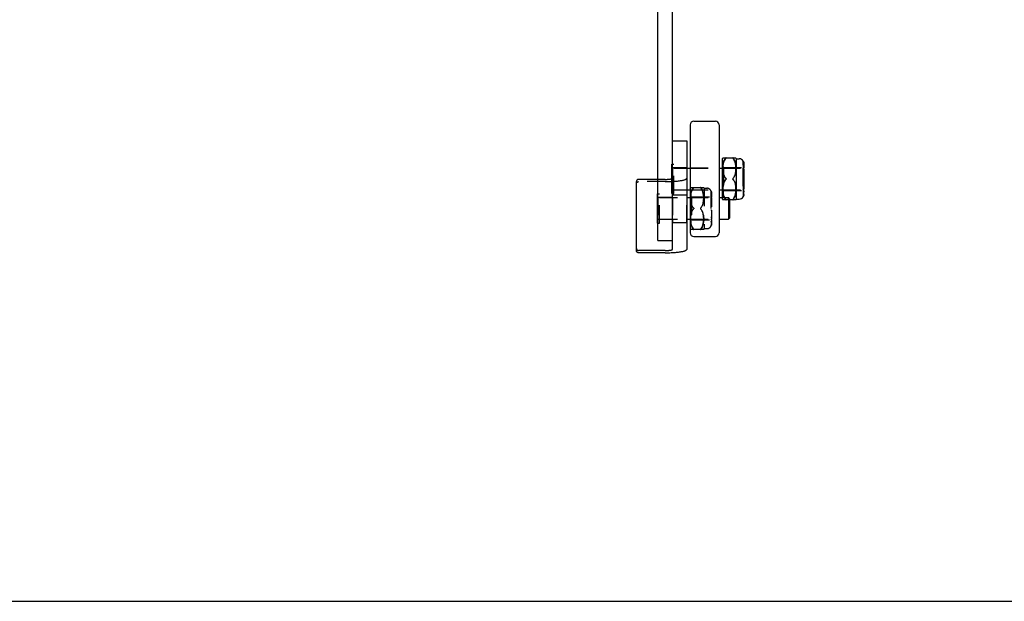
# Model space of a CAD drawing. Header units: inches. Extents: x 0 to 28.3, y 0 to 18.3.
# Tile 7 of 34: x 5.4 to 13.9, y 0 to 5. Entities that reach past the tile are written whole.
import ezdxf

# ---------------------------------------------------------------- set-up
doc = ezdxf.new("R2010")
doc.units = ezdxf.units.IN
doc.header["$LTSCALE"] = 1.558333
doc.header["$MEASUREMENT"] = 0
doc.linetypes.add('HIDDEN', pattern=[0.2, 0.1, -0.1])
doc.layers.get('0').update_dxf_attribs({"linetype": 'CONTINUOUS'})
doc.layers.add('DEFAULT_2', color=8, linetype='HIDDEN')

msp = doc.modelspace()

# ---------------------------------------------------------------- linework, layer by layer
at = {"color": 7, "linetype": 'Continuous'}
for p, q in [((10.9184, 3.1309), (10.9184, 9.3837)), ((11.1984, 4.1341), (11.1984, 3.1965)), ((11.2296, 4.1653), (11.4172, 4.1653)), ((11.4484, 4.1341), (11.4484, 3.1965)), ((11.0434, 3.995), (11.1684, 3.995)), ((11.0434, 3.0535), (11.0434, 3.995)), ((11.4784, 3.8403), (11.4816, 3.8473)), ((11.4815, 3.8471), (11.5953, 3.8471)), ((11.5952, 3.8473), (11.5984, 3.8403)), ((11.0394, 3.7933), (11.0434, 3.7933)), ((11.0394, 3.5373), (11.0394, 3.7933)), ((11.1684, 3.7593), (11.1984, 3.7593)), ((11.4484, 3.7593), (11.4784, 3.7593)), ((11.4784, 3.4903), (11.4784, 3.8403)), ((11.5984, 3.8403), (11.6234, 3.8403)), ((11.5984, 3.8403), (11.5984, 3.4903)), ((11.6584, 3.8196), (11.6584, 3.8189)), ((11.6584, 3.8189), (11.6603, 3.8149)), ((11.6584, 3.7845), (11.6584, 3.7633)), ((11.6594, 3.7618), (11.6634, 3.7618)), ((11.6631, 3.8039), (11.6634, 3.7994)), ((11.6634, 3.7994), (11.6634, 3.7618)), ((11.6584, 3.6803), (11.6634, 3.6803)), ((11.6584, 3.6803), (11.6584, 3.6503)), ((11.6644, 3.7493), (11.6633, 3.7503)), ((11.6634, 3.7495), (11.6634, 3.6803)), ((11.6644, 3.7493), (11.6644, 3.5813)), ((10.7309, 3.6413), (10.7309, 3.0439)), ((10.9184, 3.6611), (10.7509, 3.6611)), ((11.6634, 3.6503), (11.6584, 3.6503)), ((11.6634, 3.6503), (11.6634, 3.581)), ((10.9144, 3.5367), (10.9184, 3.5367)), ((10.9144, 3.2807), (10.9144, 3.5367)), ((11.0394, 3.5373), (11.0434, 3.5373)), ((11.1684, 3.5713), (11.1984, 3.5713)), ((11.1684, 3.5027), (11.1984, 3.5027)), ((11.4484, 3.5713), (11.4784, 3.5713)), ((11.4484, 3.5027), (11.4784, 3.5027)), ((11.6584, 3.5672), (11.6584, 3.546)), ((11.6603, 3.5157), (11.6584, 3.5116)), ((11.6584, 3.5116), (11.6584, 3.5109)), ((11.6594, 3.5687), (11.6634, 3.5687)), ((11.6634, 3.5311), (11.6631, 3.5266)), ((11.6644, 3.5813), (11.6633, 3.5802)), ((11.6634, 3.5311), (11.6634, 3.5687)), ((11.4784, 3.4903), (11.4816, 3.4833)), ((11.5953, 3.4834), (11.4815, 3.4834)), ((11.5294, 3.4834), (11.5294, 3.3147)), ((11.5394, 3.4834), (11.5394, 3.3247)), ((11.5952, 3.4833), (11.5984, 3.4903)), ((11.5984, 3.4903), (11.6234, 3.4903)), ((10.9144, 3.2807), (10.9184, 3.2807)), ((11.1684, 3.3147), (11.1984, 3.3147)), ((11.4484, 3.3147), (11.5294, 3.3147)), ((11.5394, 3.3247), (11.5294, 3.3147)), ((11.2296, 3.1653), (11.4172, 3.1653)), ((10.9184, 3.1309), (11.0434, 3.1309)), ((10.9809, 3.0437), (10.7509, 3.0437)), ((0, 0), (28.3333, 0))]:
    msp.add_line(p, q, dxfattribs=at)
at = {"color": 3, "linetype": 'Continuous'}
for p, q in [((11.0434, 3.995), (11.0434, 9.3837)), ((11.1684, 3.995), (11.1684, 3.0535)), ((10.9809, 3.0242), (10.7509, 3.0242))]:
    msp.add_line(p, q, dxfattribs=at)
at = {"color": 8, "linetype": 'HIDDEN'}
for p, q in [((11.1684, 3.7618), (11.0434, 3.7618)), ((11.0434, 3.7618), (11.0434, 3.5688)), ((11.0434, 3.5052), (10.9184, 3.5052)), ((10.9184, 3.5052), (10.9184, 3.3122)), ((11.1684, 3.5688), (11.0434, 3.5688)), ((11.1684, 3.5253), (11.0434, 3.5253)), ((11.0434, 3.5052), (11.0434, 3.5253)), ((11.0434, 3.3122), (10.9184, 3.3122)), ((11.0434, 3.3122), (11.0434, 3.2827)), ((11.1684, 3.2827), (11.0434, 3.2827))]:
    msp.add_line(p, q, dxfattribs=at)
at = {"linetype": 'HIDDEN'}
for p, q in [((11.1684, 3.7618), (11.1684, 3.5688)), ((11.0434, 3.5052), (11.0434, 3.3122)), ((11.1684, 3.2827), (11.1684, 3.5253))]:
    msp.add_line(p, q, dxfattribs=at)
at = {"color": 7, "linetype": 'Continuous'}
for points in [[(11.507, 3.8421), (11.5083, 3.8434), (11.5092, 3.8445), (11.5096, 3.8454), (11.5096, 3.8462), (11.5091, 3.8467), (11.5083, 3.847), (11.507, 3.8471)], [(11.5697, 3.8471), (11.5685, 3.847), (11.5676, 3.8467), (11.5671, 3.8461), (11.5671, 3.8454), (11.5676, 3.8444), (11.5685, 3.8434), (11.5697, 3.8421)], [(11.507, 3.8421), (11.5012, 3.8357), (11.4959, 3.8277), (11.4913, 3.8183), (11.4876, 3.8073), (11.4847, 3.7949), (11.4827, 3.7811), (11.4817, 3.7664), (11.4815, 3.7521), (11.4821, 3.7388), (11.4833, 3.7269), (11.4849, 3.7165), (11.487, 3.7074), (11.4895, 3.6991), (11.4926, 3.6913), (11.4965, 3.6837), (11.5013, 3.6766), (11.507, 3.6703)], [(11.5697, 3.6703), (11.5755, 3.6766), (11.5803, 3.6838), (11.5843, 3.6915), (11.5874, 3.6994), (11.5899, 3.7078), (11.5919, 3.717), (11.5936, 3.7274), (11.5947, 3.7393), (11.5952, 3.7525), (11.5951, 3.7668), (11.594, 3.7813), (11.592, 3.795), (11.5891, 3.8074), (11.5854, 3.8183), (11.5808, 3.8277), (11.5756, 3.8357), (11.5697, 3.8421)], [(11.6634, 3.7994), (11.6632, 3.8034), (11.6626, 3.8075), (11.6615, 3.8115), (11.6601, 3.8154), (11.6584, 3.8189)], [(11.6584, 3.7845), (11.6605, 3.7814), (11.6621, 3.7779), (11.6631, 3.7743), (11.6634, 3.7707)], [(11.6634, 3.7495), (11.6632, 3.7523), (11.6626, 3.7552), (11.6615, 3.7581), (11.6601, 3.7608), (11.6584, 3.7633)], [(10.7509, 3.6611), (10.7489, 3.661), (10.747, 3.6607), (10.7451, 3.6602), (10.7432, 3.6596), (10.7414, 3.6587), (10.7398, 3.6577), (10.7382, 3.6566), (10.7367, 3.6553), (10.7354, 3.6538), (10.7342, 3.6523), (10.7332, 3.6506), (10.7324, 3.6489), (10.7317, 3.647), (10.7313, 3.6452), (10.731, 3.6432), (10.7309, 3.6413)], [(11.507, 3.6603), (11.5013, 3.6539), (11.4965, 3.6468), (11.4926, 3.6393), (11.4895, 3.6314), (11.487, 3.6231), (11.4849, 3.6139), (11.4832, 3.6035), (11.4821, 3.5915), (11.4815, 3.5782), (11.4817, 3.5639), (11.4828, 3.5492), (11.4848, 3.5354), (11.4877, 3.523), (11.4914, 3.5122), (11.4959, 3.5028), (11.5012, 3.4949), (11.507, 3.4884)], [(11.5097, 3.6653), (11.5095, 3.6666), (11.509, 3.6678), (11.5081, 3.6691), (11.507, 3.6703)], [(11.507, 3.6603), (11.5081, 3.6614), (11.509, 3.6627), (11.5095, 3.664), (11.5097, 3.6653)], [(11.5697, 3.6703), (11.5686, 3.6691), (11.5678, 3.6678), (11.5673, 3.6666), (11.5671, 3.6653)], [(11.5671, 3.6653), (11.5673, 3.664), (11.5678, 3.6627), (11.5686, 3.6614), (11.5697, 3.6603)], [(11.5697, 3.4884), (11.5755, 3.4948), (11.5808, 3.5027), (11.5853, 3.5121), (11.5891, 3.5229), (11.592, 3.5353), (11.594, 3.549), (11.595, 3.5636), (11.5952, 3.5778), (11.5947, 3.5911), (11.5936, 3.603), (11.5919, 3.6135), (11.5899, 3.6227), (11.5874, 3.6311), (11.5843, 3.639), (11.5804, 3.6467), (11.5755, 3.6539), (11.5697, 3.6603)], [(11.6584, 3.5672), (11.6605, 3.5704), (11.6621, 3.5739), (11.6631, 3.5775), (11.6634, 3.581)], [(11.6634, 3.5598), (11.6632, 3.557), (11.6626, 3.5541), (11.6615, 3.5513), (11.6601, 3.5485), (11.6584, 3.546)], [(11.6584, 3.5116), (11.6601, 3.5152), (11.6615, 3.519), (11.6626, 3.5231), (11.6632, 3.5271), (11.6634, 3.5311)], [(11.507, 3.4834), (11.5083, 3.4835), (11.5092, 3.4839), (11.5096, 3.4844), (11.5096, 3.4852), (11.5091, 3.4861), (11.5083, 3.4872), (11.507, 3.4884)], [(11.5697, 3.4884), (11.5685, 3.4872), (11.5676, 3.4861), (11.5671, 3.4851), (11.5671, 3.4844), (11.5676, 3.4838), (11.5685, 3.4835), (11.5697, 3.4834)], [(10.7309, 3.0635), (10.731, 3.0616), (10.7313, 3.0596), (10.7317, 3.0578), (10.7324, 3.0559), (10.7332, 3.0542), (10.7342, 3.0525), (10.7354, 3.051), (10.7367, 3.0495), (10.7382, 3.0482), (10.7398, 3.0471), (10.7414, 3.0461), (10.7432, 3.0453), (10.7451, 3.0446), (10.747, 3.0441), (10.7489, 3.0438), (10.7509, 3.0437)], [(10.9809, 3.0437), (10.9844, 3.0438), (10.9879, 3.0438), (10.9913, 3.0439), (10.9948, 3.044), (10.9982, 3.0441), (11.0015, 3.0443), (11.0048, 3.0445), (11.008, 3.0447), (11.0111, 3.045), (11.0141, 3.0452), (11.017, 3.0456), (11.0198, 3.0459), (11.0225, 3.0462), (11.0251, 3.0466), (11.0275, 3.047), (11.0297, 3.0474), (11.0319, 3.0479), (11.0338, 3.0483), (11.0356, 3.0488), (11.0372, 3.0493), (11.0386, 3.0498), (11.0399, 3.0503), (11.0409, 3.0508), (11.0418, 3.0514), (11.0425, 3.0519), (11.043, 3.0524), (11.0433, 3.053), (11.0434, 3.0535)]]:
    msp.add_lwpolyline(points, dxfattribs=at)
at = {"color": 3, "linetype": 'Continuous'}
for points in [[(10.7509, 3.0242), (10.7489, 3.0243), (10.747, 3.0246), (10.7451, 3.025), (10.7432, 3.0257), (10.7414, 3.0265), (10.7398, 3.0275), (10.7382, 3.0287), (10.7367, 3.03), (10.7354, 3.0314), (10.7342, 3.033), (10.7332, 3.0346), (10.7324, 3.0364), (10.7317, 3.0382), (10.7313, 3.0401), (10.731, 3.042), (10.7309, 3.0439)], [(10.9809, 3.0242), (10.9914, 3.0242), (11.0019, 3.0244), (11.0123, 3.0246), (11.0226, 3.0249), (11.0328, 3.0253), (11.0428, 3.0258), (11.0526, 3.0264), (11.0622, 3.0271), (11.0716, 3.0279), (11.0806, 3.0287), (11.0894, 3.0296), (11.0978, 3.0306), (11.1058, 3.0317), (11.1135, 3.0328), (11.1207, 3.034), (11.1275, 3.0352), (11.1338, 3.0366), (11.1396, 3.0379), (11.145, 3.0393), (11.1498, 3.0408), (11.1541, 3.0423), (11.1579, 3.0438), (11.161, 3.0454), (11.1637, 3.047), (11.1657, 3.0486), (11.1672, 3.0502), (11.1681, 3.0519), (11.1684, 3.0535)]]:
    msp.add_lwpolyline(points, dxfattribs=at)
at = {"color": 7, "linetype": 'Continuous'}
for centre, radius, start, end in [((11.2296, 4.1341), 0.0312, 90, 180), ((11.4172, 4.1341), 0.0312, 0, 90), ((11.6234, 3.8003), 0.04, 28.95502, 90), ((11.6234, 3.5303), 0.04, 270, 331.04498), ((11.2296, 3.1965), 0.0312, 180, 270), ((11.4172, 3.1965), 0.0312, 270, 360)]:
    msp.add_arc(centre, radius, start, end, dxfattribs=at)
at = {"layer": 'DEFAULT_2', "color": 8, "linetype": 'HIDDEN'}
for p, q in [((11.0434, 3.7933), (11.0574, 3.7933)), ((11.0574, 3.5373), (11.0574, 3.7933)), ((11.0574, 3.7593), (11.1684, 3.7593)), ((11.1984, 3.7603), (11.4484, 3.7603)), ((11.1984, 3.7593), (11.4484, 3.7593)), ((11.4784, 3.7753), (11.4884, 3.7653)), ((11.4784, 3.7593), (11.6544, 3.7593)), ((11.4884, 3.7653), (11.6584, 3.7653)), ((11.4884, 3.7653), (11.4884, 3.5653)), ((11.6633, 3.7503), (11.6544, 3.7593)), ((11.6544, 3.7593), (11.6544, 3.5713)), ((11.6584, 3.7845), (11.6584, 3.8189)), ((11.6584, 3.7868), (11.6634, 3.7868)), ((11.6584, 3.7633), (11.6584, 3.6803)), ((11.6584, 3.7618), (11.6594, 3.7618)), ((11.6603, 3.8149), (11.6605, 3.8145)), ((11.6605, 3.8145), (11.6621, 3.8095)), ((11.487, 3.7074), (11.487, 3.7074)), ((11.4895, 3.6991), (11.4895, 3.6991)), ((11.4965, 3.6837), (11.4926, 3.6913)), ((11.5755, 3.6767), (11.5755, 3.6766)), ((11.5804, 3.6838), (11.5803, 3.6838)), ((11.5843, 3.6915), (11.5843, 3.6915)), ((11.5874, 3.6994), (11.5874, 3.6994)), ((11.5899, 3.7078), (11.5899, 3.7078)), ((11.6584, 3.7406), (11.6634, 3.7406)), ((10.9809, 3.6611), (10.9184, 3.6611)), ((11.1984, 3.5837), (11.2016, 3.5907)), ((11.2015, 3.5905), (11.3153, 3.5905)), ((11.3152, 3.5907), (11.3184, 3.5837)), ((11.487, 3.6231), (11.487, 3.6232)), ((11.4895, 3.6314), (11.4895, 3.6315)), ((11.5097, 3.6653), (11.5095, 3.664)), ((11.5803, 3.6467), (11.5804, 3.6467)), ((11.5899, 3.6228), (11.5899, 3.6227)), ((11.6584, 3.6503), (11.6584, 3.5672)), ((11.6584, 3.5899), (11.6634, 3.5899)), ((10.9184, 3.5367), (10.9324, 3.5367)), ((10.9324, 3.2807), (10.9324, 3.5367)), ((10.9324, 3.5027), (11.1684, 3.5027)), ((11.0434, 3.5373), (11.0574, 3.5373)), ((11.0574, 3.5713), (11.1684, 3.5713)), ((11.1984, 3.5713), (11.4484, 3.5713)), ((11.1984, 3.5703), (11.4484, 3.5703)), ((11.1984, 3.5187), (11.2084, 3.5087)), ((11.1984, 3.5027), (11.4484, 3.5027)), ((11.2084, 3.5087), (11.3784, 3.5087)), ((11.2084, 3.5087), (11.2084, 3.3087)), ((11.3184, 3.5837), (11.3434, 3.5837)), ((11.3184, 3.5837), (11.3184, 3.2337)), ((11.3784, 3.563), (11.3784, 3.2543)), ((11.3784, 3.5303), (11.3834, 3.5303)), ((11.3784, 3.5052), (11.3834, 3.5052)), ((11.3834, 3.5428), (11.3834, 3.5052)), ((11.4784, 3.5713), (11.6544, 3.5713)), ((11.4784, 3.5553), (11.4884, 3.5653)), ((11.4784, 3.5027), (11.5294, 3.5027)), ((11.4884, 3.5653), (11.6584, 3.5653)), ((11.5394, 3.4927), (11.5294, 3.5027)), ((11.5294, 3.5027), (11.5294, 3.4834)), ((11.6633, 3.5802), (11.6544, 3.5713)), ((11.6584, 3.5687), (11.6594, 3.5687)), ((11.6584, 3.546), (11.6584, 3.5116)), ((11.6584, 3.5437), (11.6634, 3.5437)), ((11.6631, 3.5262), (11.6621, 3.521)), ((11.6631, 3.5266), (11.6631, 3.5262)), ((11.2095, 3.4425), (11.207, 3.4508)), ((11.2126, 3.4347), (11.2095, 3.4425)), ((11.2165, 3.4271), (11.2126, 3.4347)), ((11.227, 3.4137), (11.2213, 3.42)), ((11.2213, 3.42), (11.227, 3.4137)), ((11.2955, 3.4201), (11.2897, 3.4137)), ((11.2955, 3.42), (11.3004, 3.4272)), ((11.3003, 3.4272), (11.3043, 3.4349)), ((11.3043, 3.4349), (11.3074, 3.4428)), ((11.3074, 3.4428), (11.3099, 3.4512)), ((11.3099, 3.4512), (11.3119, 3.4605)), ((11.3784, 3.484), (11.3834, 3.484)), ((11.3784, 3.4237), (11.3834, 3.4237)), ((11.3834, 3.4929), (11.3834, 3.4237)), ((11.5294, 3.4834), (11.5294, 3.5015)), ((11.5394, 3.4927), (11.5394, 3.4834)), ((11.2049, 3.3573), (11.207, 3.3666)), ((11.207, 3.3665), (11.2095, 3.3749)), ((11.227, 3.4037), (11.2281, 3.4049)), ((11.2295, 3.4074), (11.2297, 3.4087)), ((11.2897, 3.4037), (11.2955, 3.3973)), ((11.2955, 3.3973), (11.2897, 3.4037)), ((11.3004, 3.3901), (11.2955, 3.3973)), ((11.3043, 3.3824), (11.3003, 3.3901)), ((11.3074, 3.3745), (11.3043, 3.3825)), ((11.3099, 3.3661), (11.3074, 3.3746)), ((11.3834, 3.3937), (11.3784, 3.3937)), ((11.3784, 3.3333), (11.3834, 3.3333)), ((11.3834, 3.3937), (11.3834, 3.3244)), ((10.9184, 3.2807), (10.9324, 3.2807)), ((10.9324, 3.3147), (11.1684, 3.3147)), ((11.1984, 3.3147), (11.4484, 3.3147)), ((11.1984, 3.2987), (11.2084, 3.3087)), ((11.2084, 3.3087), (11.3784, 3.3087)), ((11.3805, 3.3138), (11.3784, 3.3106)), ((11.3784, 3.3121), (11.3834, 3.3121)), ((11.3784, 3.2871), (11.3834, 3.2871)), ((11.3805, 3.3138), (11.3821, 3.3173)), ((11.3834, 3.3121), (11.3834, 3.2745)), ((11.1984, 3.2337), (11.2016, 3.2267)), ((11.3153, 3.2268), (11.2015, 3.2268)), ((11.3152, 3.2267), (11.3184, 3.2337)), ((11.3184, 3.2337), (11.3434, 3.2337))]:
    msp.add_line(p, q, dxfattribs=at)
at = {"layer": 'DEFAULT_2', "linetype": 'HIDDEN'}
msp.add_line((10.9809, 3.6415), (10.7509, 3.6415), dxfattribs=at)
at = {"layer": 'DEFAULT_2', "color": 8, "linetype": 'HIDDEN'}
for points in [[(11.5083, 3.847), (11.5083, 3.847), (11.5092, 3.8467), (11.5096, 3.8461), (11.5096, 3.8454), (11.5091, 3.8444), (11.5083, 3.8434)], [(11.5685, 3.8434), (11.5685, 3.8434), (11.5676, 3.8445), (11.5671, 3.8454), (11.5671, 3.8462), (11.5676, 3.8467), (11.5685, 3.847), (11.5697, 3.8471)], [(11.4849, 3.7165), (11.4849, 3.7166), (11.4832, 3.7271), (11.4821, 3.739), (11.4815, 3.7523), (11.4817, 3.7667), (11.4828, 3.7813), (11.4848, 3.7951), (11.4877, 3.8075), (11.4914, 3.8184), (11.4959, 3.8277), (11.5012, 3.8357)], [(11.5755, 3.8357), (11.5808, 3.8278), (11.5853, 3.8184), (11.5891, 3.8076), (11.592, 3.7952), (11.594, 3.7815), (11.595, 3.767), (11.5952, 3.7527), (11.5947, 3.7394), (11.5936, 3.7275), (11.5919, 3.717), (11.5919, 3.717)], [(11.6621, 3.8095), (11.6631, 3.8044), (11.6631, 3.8039)], [(11.507, 3.6703), (11.5013, 3.6766), (11.5013, 3.6766)], [(10.9809, 3.6611), (10.9844, 3.6611), (10.9879, 3.6611), (10.9913, 3.6612), (10.9948, 3.6613), (10.9982, 3.6614), (11.0015, 3.6616), (11.0048, 3.6618), (11.008, 3.662), (11.0111, 3.6623), (11.0141, 3.6626), (11.017, 3.6629), (11.0198, 3.6632), (11.0225, 3.6635), (11.0251, 3.6639), (11.0275, 3.6643), (11.0297, 3.6647), (11.0319, 3.6652), (11.0338, 3.6656), (11.0356, 3.6661), (11.0372, 3.6666), (11.0386, 3.6671), (11.0399, 3.6676), (11.0409, 3.6681), (11.0418, 3.6687), (11.0425, 3.6692), (11.043, 3.6697), (11.0433, 3.6703), (11.0434, 3.6708)], [(11.227, 3.5905), (11.2283, 3.5904), (11.2292, 3.5901), (11.2296, 3.5895), (11.2296, 3.5888), (11.2291, 3.5878), (11.2283, 3.5868)], [(11.227, 3.5855), (11.2283, 3.5868), (11.2292, 3.5879), (11.2296, 3.5888), (11.2296, 3.5896), (11.2291, 3.5901), (11.2283, 3.5904)], [(11.2897, 3.5905), (11.2885, 3.5904), (11.2876, 3.5901), (11.2871, 3.5895), (11.2871, 3.5888), (11.2876, 3.5878), (11.2885, 3.5868)], [(11.2897, 3.5855), (11.2885, 3.5868), (11.2876, 3.5879), (11.2871, 3.5888), (11.2871, 3.5896), (11.2876, 3.5901), (11.2885, 3.5904), (11.2897, 3.5905)], [(11.5012, 3.4949), (11.5012, 3.4949), (11.4959, 3.5029), (11.4913, 3.5123), (11.4876, 3.5232), (11.4847, 3.5356), (11.4827, 3.5495), (11.4817, 3.5641), (11.4815, 3.5784), (11.4821, 3.5917), (11.4833, 3.6036), (11.4849, 3.614)], [(11.4926, 3.6393), (11.4926, 3.6393), (11.4965, 3.6468), (11.5013, 3.6539), (11.5013, 3.6539)], [(11.507, 3.6703), (11.5081, 3.6691), (11.509, 3.6678)], [(11.5678, 3.6678), (11.5686, 3.6691), (11.5697, 3.6703)], [(11.5697, 3.6603), (11.5686, 3.6614), (11.5678, 3.6627)], [(11.5697, 3.6603), (11.5755, 3.6539), (11.5755, 3.6539)], [(11.5919, 3.6136), (11.5936, 3.6031), (11.5947, 3.5912), (11.5952, 3.578), (11.5951, 3.5638), (11.594, 3.5493), (11.592, 3.5355), (11.5891, 3.5231), (11.5854, 3.5122), (11.5808, 3.5028), (11.5756, 3.4948), (11.5755, 3.4948)], [(11.5843, 3.6391), (11.5874, 3.6312), (11.5874, 3.6311)], [(11.227, 3.5855), (11.2212, 3.5791), (11.2159, 3.5711), (11.2113, 3.5617), (11.2076, 3.5508), (11.2047, 3.5383), (11.2027, 3.5245), (11.2017, 3.5098), (11.2015, 3.4955), (11.2021, 3.4822), (11.2033, 3.4703), (11.2049, 3.4599)], [(11.207, 3.4508), (11.2049, 3.46), (11.2032, 3.4705), (11.2021, 3.4824), (11.2015, 3.4957), (11.2017, 3.5101), (11.2028, 3.5247), (11.2048, 3.5385), (11.2077, 3.5509), (11.2114, 3.5618), (11.2159, 3.5711), (11.2212, 3.5791)], [(11.3119, 3.4604), (11.3136, 3.4708), (11.3147, 3.4827), (11.3152, 3.4959), (11.3151, 3.5102), (11.314, 3.5247), (11.312, 3.5384), (11.3091, 3.5508), (11.3054, 3.5617), (11.3008, 3.5711), (11.2956, 3.5791), (11.2897, 3.5855)], [(11.2955, 3.5791), (11.3008, 3.5712), (11.3053, 3.5618), (11.3091, 3.551), (11.312, 3.5386), (11.314, 3.5249), (11.315, 3.5104), (11.3152, 3.4961), (11.3147, 3.4828), (11.3136, 3.4709), (11.3119, 3.4605)], [(11.3784, 3.5623), (11.3805, 3.5579), (11.3821, 3.5529), (11.3831, 3.5478), (11.3834, 3.5428)], [(11.3834, 3.5428), (11.3832, 3.5468), (11.3826, 3.5509), (11.3815, 3.5549), (11.3801, 3.5588), (11.3784, 3.5623)], [(11.3821, 3.5213), (11.3805, 3.5248), (11.3784, 3.5279)], [(11.3826, 3.4986), (11.3815, 3.5015), (11.3801, 3.5042), (11.3784, 3.5067)], [(11.3821, 3.5213), (11.3831, 3.5177), (11.3834, 3.5141)], [(11.6621, 3.521), (11.6605, 3.5161), (11.6603, 3.5157)], [(11.2126, 3.4347), (11.2165, 3.4271), (11.2213, 3.42)], [(11.3826, 3.4986), (11.3832, 3.4957), (11.3834, 3.4929)], [(11.5083, 3.4872), (11.5083, 3.4872), (11.5092, 3.4861), (11.5096, 3.4851), (11.5096, 3.4844), (11.5091, 3.4838), (11.5083, 3.4835)], [(11.5697, 3.4834), (11.5685, 3.4835), (11.5676, 3.4839), (11.5671, 3.4844), (11.5671, 3.4852), (11.5676, 3.4861), (11.5685, 3.4872)], [(11.227, 3.2318), (11.2212, 3.2383), (11.2159, 3.2463), (11.2113, 3.2557), (11.2076, 3.2666), (11.2047, 3.279), (11.2027, 3.2929), (11.2017, 3.3075), (11.2015, 3.3218), (11.2021, 3.3351), (11.2033, 3.347), (11.2049, 3.3574)], [(11.2049, 3.3573), (11.2032, 3.3469), (11.2021, 3.3349), (11.2015, 3.3216), (11.2017, 3.3073), (11.2028, 3.2926), (11.2048, 3.2788), (11.2077, 3.2664), (11.2114, 3.2556), (11.2159, 3.2462), (11.2212, 3.2383)], [(11.2095, 3.3748), (11.2126, 3.3827), (11.2165, 3.3902), (11.2213, 3.3973), (11.227, 3.4037)], [(11.2213, 3.3973), (11.2165, 3.3902), (11.2126, 3.3827)], [(11.227, 3.4137), (11.2281, 3.4125), (11.229, 3.4112), (11.2295, 3.41), (11.2297, 3.4087)], [(11.229, 3.4112), (11.2281, 3.4125), (11.227, 3.4137)], [(11.2297, 3.4087), (11.2295, 3.4074), (11.229, 3.4061), (11.2281, 3.4049)], [(11.2897, 3.4137), (11.2886, 3.4125), (11.2878, 3.4112), (11.2873, 3.41), (11.2871, 3.4087)], [(11.2871, 3.4087), (11.2873, 3.4074), (11.2878, 3.4061), (11.2886, 3.4049), (11.2897, 3.4037)], [(11.2878, 3.4112), (11.2886, 3.4125), (11.2897, 3.4137)], [(11.2897, 3.4037), (11.2886, 3.4049), (11.2878, 3.4061)], [(11.3119, 3.357), (11.3136, 3.3465), (11.3147, 3.3346), (11.3152, 3.3214), (11.3151, 3.3072), (11.314, 3.2927), (11.312, 3.2789), (11.3091, 3.2665), (11.3054, 3.2556), (11.3008, 3.2462), (11.2956, 3.2382), (11.2897, 3.2318)], [(11.2955, 3.2382), (11.3008, 3.2461), (11.3053, 3.2555), (11.3091, 3.2664), (11.312, 3.2787), (11.314, 3.2924), (11.315, 3.307), (11.3152, 3.3212), (11.3147, 3.3345), (11.3136, 3.3464), (11.3119, 3.3569), (11.3099, 3.3662)], [(11.3784, 3.2894), (11.3801, 3.2919), (11.3815, 3.2947)], [(11.3834, 3.2745), (11.3831, 3.2696), (11.3821, 3.2644), (11.3805, 3.2595), (11.3784, 3.255)], [(11.3784, 3.255), (11.3801, 3.2586), (11.3815, 3.2624), (11.3826, 3.2665), (11.3832, 3.2705), (11.3834, 3.2745)], [(11.3834, 3.3032), (11.3832, 3.3004), (11.3826, 3.2975), (11.3815, 3.2947)], [(11.3834, 3.3244), (11.3831, 3.3209), (11.3821, 3.3173)], [(11.227, 3.2318), (11.2283, 3.2306), (11.2292, 3.2295), (11.2296, 3.2285), (11.2296, 3.2278), (11.2291, 3.2272), (11.2283, 3.2269)], [(11.227, 3.2268), (11.2283, 3.2269), (11.2292, 3.2273), (11.2296, 3.2278), (11.2296, 3.2286), (11.2291, 3.2295), (11.2283, 3.2306)], [(11.2897, 3.2318), (11.2885, 3.2306), (11.2876, 3.2295), (11.2871, 3.2285), (11.2871, 3.2278), (11.2876, 3.2272), (11.2885, 3.2269), (11.2897, 3.2268)], [(11.2897, 3.2268), (11.2885, 3.2269), (11.2876, 3.2273), (11.2871, 3.2278), (11.2871, 3.2286), (11.2876, 3.2295), (11.2885, 3.2306)]]:
    msp.add_lwpolyline(points, dxfattribs=at)
at = {"layer": 'DEFAULT_2', "linetype": 'HIDDEN'}
for points in [[(10.7309, 3.6217), (10.731, 3.6237), (10.7313, 3.6256), (10.7317, 3.6275), (10.7324, 3.6293), (10.7332, 3.6311), (10.7342, 3.6327), (10.7354, 3.6343), (10.7367, 3.6357), (10.7382, 3.637), (10.7398, 3.6382), (10.7414, 3.6392), (10.7432, 3.64), (10.7451, 3.6406), (10.747, 3.6411), (10.7489, 3.6414), (10.7509, 3.6415)], [(10.9809, 3.6415), (10.9914, 3.6415), (11.0019, 3.6417), (11.0123, 3.6419), (11.0226, 3.6422), (11.0328, 3.6426), (11.0428, 3.6431), (11.0526, 3.6437), (11.0622, 3.6444), (11.0716, 3.6452), (11.0806, 3.646), (11.0894, 3.6469), (11.0978, 3.6479), (11.1058, 3.649), (11.1135, 3.6501), (11.1207, 3.6513), (11.1275, 3.6525), (11.1338, 3.6539), (11.1396, 3.6552), (11.145, 3.6566), (11.1498, 3.6581), (11.1541, 3.6596), (11.1579, 3.6611), (11.161, 3.6627), (11.1637, 3.6643), (11.1657, 3.6659), (11.1672, 3.6675), (11.1681, 3.6692), (11.1684, 3.6708)]]:
    msp.add_lwpolyline(points, dxfattribs=at)
at = {"layer": 'DEFAULT_2', "color": 8, "linetype": 'HIDDEN'}
for centre, start, end in [((11.3434, 3.5437), 28.95502, 90), ((11.3434, 3.2737), 270, 331.04498)]:
    msp.add_arc(centre, 0.04, start, end, dxfattribs=at)

doc.saveas('drawing.dxf')
